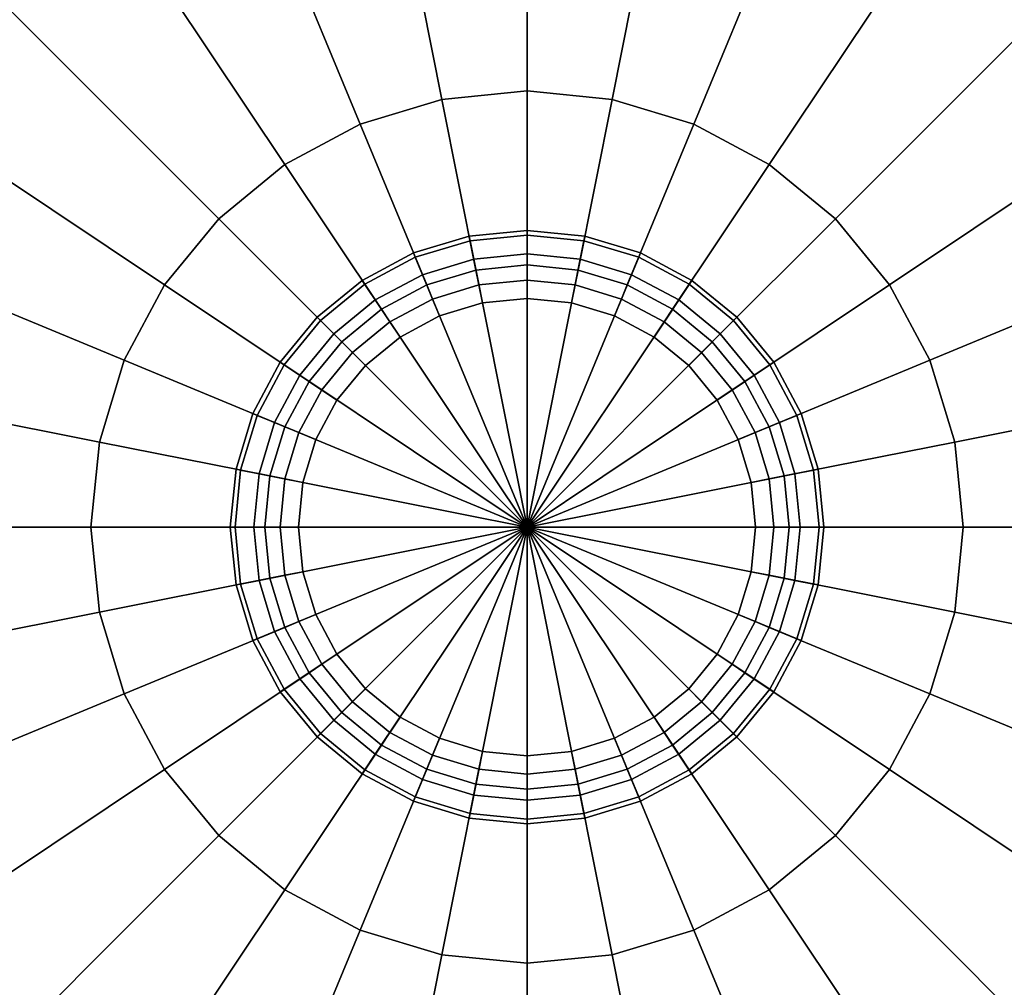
# Model space of a CAD drawing. Extents: x -17.9 to 18, y -14.2 to 13.3.
# Tile 52 of 61: x 9.8 to 12.8, y -6.6 to -3.7. Entities that reach past the tile are written whole.
import ezdxf

# ---------------------------------------------------------------- set-up
doc = ezdxf.new("R2010")
doc.units = 0
for name, color, linetype in [('GAS_ELEMENTS_1', 254, 'CONTINUOUS'), ('GAS_ELEMENTS_1_1', 250, 'CONTINUOUS'), ('RGM8058UC_-_BODY', 252, 'CONTINUOUS')]:
    doc.layers.add(name, color=color, linetype=linetype)

msp = doc.modelspace()

# ---------------------------------------------------------------- linework, layer by layer
at = {"layer": 'GAS_ELEMENTS_1'}
for points in [[(11.3532, -3.879, 6.8058), (11.3532, -4.4033, 6.8058), (11.1992, -4.4185, 6.8058), (11.0969, -3.9042, 6.8058)], [(11.6096, -3.9042, 6.8058), (11.5073, -4.4185, 6.8058), (11.3532, -4.4033, 6.8058), (11.3532, -3.879, 6.8058)], [(11.0969, -3.9042, 6.8058), (11.1992, -4.4185, 6.8058), (11.051, -4.4634, 6.8058), (10.8504, -3.979, 6.8058)], [(11.8561, -3.979, 6.8058), (11.6555, -4.4634, 6.8058), (11.5073, -4.4185, 6.8058), (11.6096, -3.9042, 6.8058)], [(10.8504, -3.979, 6.8058), (11.051, -4.4634, 6.8058), (10.9145, -4.5364, 6.8058), (10.6232, -4.1004, 6.8058)], [(12.0833, -4.1004, 6.8058), (11.792, -4.5364, 6.8058), (11.6555, -4.4634, 6.8058), (11.8561, -3.979, 6.8058)], [(10.6232, -4.1004, 6.8058), (10.9145, -4.5364, 6.8058), (10.7948, -4.6346, 6.8058), (10.424, -4.2639, 6.8058)], [(12.2825, -4.2639, 6.8058), (11.9117, -4.6346, 6.8058), (11.792, -4.5364, 6.8058), (12.0833, -4.1004, 6.8058)], [(10.424, -4.2639, 6.8058), (10.7948, -4.6346, 6.8058), (10.6966, -4.7543, 6.8058), (10.2606, -4.463, 6.8058)], [(12.4459, -4.463, 6.8058), (12.0099, -4.7543, 6.8058), (11.9117, -4.6346, 6.8058), (12.2825, -4.2639, 6.8058)], [(11.1992, -4.4185, 6.8058), (11.2081, -4.4634, 6.9042), (11.0685, -4.5058, 6.9042), (11.051, -4.4634, 6.8058)], [(11.3532, -4.4033, 6.8058), (11.3532, -4.4491, 6.9042), (11.2081, -4.4634, 6.9042), (11.1992, -4.4185, 6.8058)], [(11.5073, -4.4185, 6.8058), (11.4984, -4.4634, 6.9042), (11.3532, -4.4491, 6.9042), (11.3532, -4.4033, 6.8058)], [(11.6555, -4.4634, 6.8058), (11.6379, -4.5058, 6.9042), (11.4984, -4.4634, 6.9042), (11.5073, -4.4185, 6.8058)], [(11.3532, -4.4491, 6.9042), (11.3532, -4.5042, 7.1782), (11.2188, -4.5174, 7.1782), (11.2081, -4.4634, 6.9042)], [(11.4984, -4.4634, 6.9042), (11.4876, -4.5174, 7.1782), (11.3532, -4.5042, 7.1782), (11.3532, -4.4491, 6.9042)], [(10.2606, -4.463, 6.8058), (10.6966, -4.7543, 6.8058), (10.6236, -4.8909, 6.8058), (10.1392, -4.6902, 6.8058)], [(11.051, -4.4634, 6.8058), (11.0685, -4.5058, 6.9042), (10.9399, -4.5745, 6.9042), (10.9145, -4.5364, 6.8058)], [(11.2081, -4.4634, 6.9042), (11.2188, -4.5174, 7.1782), (11.0896, -4.5566, 7.1782), (11.0685, -4.5058, 6.9042)], [(11.6379, -4.5058, 6.9042), (11.6169, -4.5566, 7.1782), (11.4876, -4.5174, 7.1782), (11.4984, -4.4634, 6.9042)], [(11.792, -4.5364, 6.8058), (11.7666, -4.5745, 6.9042), (11.6379, -4.5058, 6.9042), (11.6555, -4.4634, 6.8058)], [(12.5673, -4.6902, 6.8058), (12.0829, -4.8909, 6.8058), (12.0099, -4.7543, 6.8058), (12.4459, -4.463, 6.8058)], [(11.0685, -4.5058, 6.9042), (11.0896, -4.5566, 7.1782), (10.9705, -4.6203, 7.1782), (10.9399, -4.5745, 6.9042)], [(11.7666, -4.5745, 6.9042), (11.736, -4.6203, 7.1782), (11.6169, -4.5566, 7.1782), (11.6379, -4.5058, 6.9042)], [(10.9145, -4.5364, 6.8058), (10.9399, -4.5745, 6.9042), (10.8272, -4.667, 6.9042), (10.7948, -4.6346, 6.8058)], [(11.9117, -4.6346, 6.8058), (11.8793, -4.667, 6.9042), (11.7666, -4.5745, 6.9042), (11.792, -4.5364, 6.8058)], [(10.9399, -4.5745, 6.9042), (10.9705, -4.6203, 7.1782), (10.8661, -4.706, 7.1782), (10.8272, -4.667, 6.9042)], [(11.8793, -4.667, 6.9042), (11.8404, -4.706, 7.1782), (11.736, -4.6203, 7.1782), (11.7666, -4.5745, 6.9042)], [(10.7948, -4.6346, 6.8058), (10.8272, -4.667, 6.9042), (10.7346, -4.7798, 6.9042), (10.6966, -4.7543, 6.8058)], [(12.0099, -4.7543, 6.8058), (11.9718, -4.7798, 6.9042), (11.8793, -4.667, 6.9042), (11.9117, -4.6346, 6.8058)], [(10.8272, -4.667, 6.9042), (10.8661, -4.706, 7.1782), (10.7804, -4.8104, 7.1782), (10.7346, -4.7798, 6.9042)], [(11.9718, -4.7798, 6.9042), (11.9261, -4.8104, 7.1782), (11.8404, -4.706, 7.1782), (11.8793, -4.667, 6.9042)], [(10.1392, -4.6902, 6.8058), (10.6236, -4.8909, 6.8058), (10.5786, -5.039, 6.8058), (10.0644, -4.9367, 6.8058)], [(12.6421, -4.9367, 6.8058), (12.1278, -5.039, 6.8058), (12.0829, -4.8909, 6.8058), (12.5673, -4.6902, 6.8058)], [(10.6966, -4.7543, 6.8058), (10.7346, -4.7798, 6.9042), (10.6659, -4.9084, 6.9042), (10.6236, -4.8909, 6.8058)], [(12.0829, -4.8909, 6.8058), (12.0406, -4.9084, 6.9042), (11.9718, -4.7798, 6.9042), (12.0099, -4.7543, 6.8058)], [(10.7346, -4.7798, 6.9042), (10.7804, -4.8104, 7.1782), (10.7168, -4.9295, 7.1782), (10.6659, -4.9084, 6.9042)], [(12.0406, -4.9084, 6.9042), (11.9897, -4.9295, 7.1782), (11.9261, -4.8104, 7.1782), (11.9718, -4.7798, 6.9042)], [(10.6236, -4.8909, 6.8058), (10.6659, -4.9084, 6.9042), (10.6236, -5.048, 6.9042), (10.5786, -5.039, 6.8058)], [(12.1278, -5.039, 6.8058), (12.0829, -5.048, 6.9042), (12.0406, -4.9084, 6.9042), (12.0829, -4.8909, 6.8058)], [(10.6659, -4.9084, 6.9042), (10.7168, -4.9295, 7.1782), (10.6776, -5.0587, 7.1782), (10.6236, -5.048, 6.9042)], [(12.0829, -5.048, 6.9042), (12.0289, -5.0587, 7.1782), (11.9897, -4.9295, 7.1782), (12.0406, -4.9084, 6.9042)], [(10.0644, -4.9367, 6.8058), (10.5786, -5.039, 6.8058), (10.5635, -5.1931, 6.8058), (10.0391, -5.1931, 6.8058)], [(12.6674, -5.1931, 6.8058), (12.143, -5.1931, 6.8058), (12.1278, -5.039, 6.8058), (12.6421, -4.9367, 6.8058)], [(10.5786, -5.039, 6.8058), (10.6236, -5.048, 6.9042), (10.6093, -5.1931, 6.9042), (10.5635, -5.1931, 6.8058)], [(12.143, -5.1931, 6.8058), (12.0972, -5.1931, 6.9042), (12.0829, -5.048, 6.9042), (12.1278, -5.039, 6.8058)], [(10.6236, -5.048, 6.9042), (10.6776, -5.0587, 7.1782), (10.6643, -5.1931, 7.1782), (10.6093, -5.1931, 6.9042)], [(12.0972, -5.1931, 6.9042), (12.0422, -5.1931, 7.1782), (12.0289, -5.0587, 7.1782), (12.0829, -5.048, 6.9042)], [(10.0391, -5.1931, 6.8058), (10.5635, -5.1931, 6.8058), (10.5786, -5.3472, 6.8058), (10.0644, -5.4495, 6.8058)], [(10.5635, -5.1931, 6.8058), (10.6093, -5.1931, 6.9042), (10.6236, -5.3382, 6.9042), (10.5786, -5.3472, 6.8058)], [(10.6093, -5.1931, 6.9042), (10.6643, -5.1931, 7.1782), (10.6776, -5.3275, 7.1782), (10.6236, -5.3382, 6.9042)], [(12.0829, -5.3382, 6.9042), (12.0289, -5.3275, 7.1782), (12.0422, -5.1931, 7.1782), (12.0972, -5.1931, 6.9042)], [(12.1278, -5.3472, 6.8058), (12.0829, -5.3382, 6.9042), (12.0972, -5.1931, 6.9042), (12.143, -5.1931, 6.8058)], [(12.6421, -5.4495, 6.8058), (12.1278, -5.3472, 6.8058), (12.143, -5.1931, 6.8058), (12.6674, -5.1931, 6.8058)], [(10.5786, -5.3472, 6.8058), (10.6236, -5.3382, 6.9042), (10.6659, -5.4778, 6.9042), (10.6236, -5.4953, 6.8058)], [(10.6236, -5.3382, 6.9042), (10.6776, -5.3275, 7.1782), (10.7168, -5.4567, 7.1782), (10.6659, -5.4778, 6.9042)], [(12.0406, -5.4778, 6.9042), (11.9897, -5.4567, 7.1782), (12.0289, -5.3275, 7.1782), (12.0829, -5.3382, 6.9042)], [(12.0829, -5.4953, 6.8058), (12.0406, -5.4778, 6.9042), (12.0829, -5.3382, 6.9042), (12.1278, -5.3472, 6.8058)], [(10.0644, -5.4495, 6.8058), (10.5786, -5.3472, 6.8058), (10.6236, -5.4953, 6.8058), (10.1392, -5.696, 6.8058)], [(12.5673, -5.696, 6.8058), (12.0829, -5.4953, 6.8058), (12.1278, -5.3472, 6.8058), (12.6421, -5.4495, 6.8058)], [(10.6659, -5.4778, 6.9042), (10.7168, -5.4567, 7.1782), (10.7804, -5.5758, 7.1782), (10.7346, -5.6064, 6.9042)], [(11.9718, -5.6064, 6.9042), (11.9261, -5.5758, 7.1782), (11.9897, -5.4567, 7.1782), (12.0406, -5.4778, 6.9042)], [(10.6236, -5.4953, 6.8058), (10.6659, -5.4778, 6.9042), (10.7346, -5.6064, 6.9042), (10.6966, -5.6319, 6.8058)], [(12.0099, -5.6319, 6.8058), (11.9718, -5.6064, 6.9042), (12.0406, -5.4778, 6.9042), (12.0829, -5.4953, 6.8058)], [(10.1392, -5.696, 6.8058), (10.6236, -5.4953, 6.8058), (10.6966, -5.6319, 6.8058), (10.2606, -5.9232, 6.8058)], [(12.4459, -5.9232, 6.8058), (12.0099, -5.6319, 6.8058), (12.0829, -5.4953, 6.8058), (12.5673, -5.696, 6.8058)], [(10.7346, -5.6064, 6.9042), (10.7804, -5.5758, 7.1782), (10.8661, -5.6802, 7.1782), (10.8272, -5.7192, 6.9042)], [(11.8793, -5.7192, 6.9042), (11.8404, -5.6802, 7.1782), (11.9261, -5.5758, 7.1782), (11.9718, -5.6064, 6.9042)], [(10.6966, -5.6319, 6.8058), (10.7346, -5.6064, 6.9042), (10.8272, -5.7192, 6.9042), (10.7948, -5.7516, 6.8058)], [(11.9117, -5.7516, 6.8058), (11.8793, -5.7192, 6.9042), (11.9718, -5.6064, 6.9042), (12.0099, -5.6319, 6.8058)], [(10.2606, -5.9232, 6.8058), (10.6966, -5.6319, 6.8058), (10.7948, -5.7516, 6.8058), (10.424, -6.1223, 6.8058)], [(12.2825, -6.1223, 6.8058), (11.9117, -5.7516, 6.8058), (12.0099, -5.6319, 6.8058), (12.4459, -5.9232, 6.8058)], [(10.8272, -5.7192, 6.9042), (10.8661, -5.6802, 7.1782), (10.9705, -5.7659, 7.1782), (10.9399, -5.8117, 6.9042)], [(11.7666, -5.8117, 6.9042), (11.736, -5.7659, 7.1782), (11.8404, -5.6802, 7.1782), (11.8793, -5.7192, 6.9042)], [(10.7948, -5.7516, 6.8058), (10.8272, -5.7192, 6.9042), (10.9399, -5.8117, 6.9042), (10.9145, -5.8498, 6.8058)], [(11.792, -5.8498, 6.8058), (11.7666, -5.8117, 6.9042), (11.8793, -5.7192, 6.9042), (11.9117, -5.7516, 6.8058)], [(10.424, -6.1223, 6.8058), (10.7948, -5.7516, 6.8058), (10.9145, -5.8498, 6.8058), (10.6232, -6.2857, 6.8058)], [(12.0833, -6.2857, 6.8058), (11.792, -5.8498, 6.8058), (11.9117, -5.7516, 6.8058), (12.2825, -6.1223, 6.8058)], [(10.9399, -5.8117, 6.9042), (10.9705, -5.7659, 7.1782), (11.0896, -5.8296, 7.1782), (11.0685, -5.8804, 6.9042)], [(11.6379, -5.8804, 6.9042), (11.6169, -5.8296, 7.1782), (11.736, -5.7659, 7.1782), (11.7666, -5.8117, 6.9042)], [(10.9145, -5.8498, 6.8058), (10.9399, -5.8117, 6.9042), (11.0685, -5.8804, 6.9042), (11.051, -5.9228, 6.8058)], [(11.6555, -5.9228, 6.8058), (11.6379, -5.8804, 6.9042), (11.7666, -5.8117, 6.9042), (11.792, -5.8498, 6.8058)], [(11.0685, -5.8804, 6.9042), (11.0896, -5.8296, 7.1782), (11.2188, -5.8688, 7.1782), (11.2081, -5.9228, 6.9042)], [(11.4984, -5.9228, 6.9042), (11.4876, -5.8688, 7.1782), (11.6169, -5.8296, 7.1782), (11.6379, -5.8804, 6.9042)], [(10.6232, -6.2857, 6.8058), (10.9145, -5.8498, 6.8058), (11.051, -5.9228, 6.8058), (10.8504, -6.4072, 6.8058)], [(11.2081, -5.9228, 6.9042), (11.2188, -5.8688, 7.1782), (11.3532, -5.882, 7.1782), (11.3532, -5.9371, 6.9042)], [(11.3532, -5.9371, 6.9042), (11.3532, -5.882, 7.1782), (11.4876, -5.8688, 7.1782), (11.4984, -5.9228, 6.9042)], [(11.8561, -6.4072, 6.8058), (11.6555, -5.9228, 6.8058), (11.792, -5.8498, 6.8058), (12.0833, -6.2857, 6.8058)], [(11.051, -5.9228, 6.8058), (11.0685, -5.8804, 6.9042), (11.2081, -5.9228, 6.9042), (11.1992, -5.9677, 6.8058)], [(11.5073, -5.9677, 6.8058), (11.4984, -5.9228, 6.9042), (11.6379, -5.8804, 6.9042), (11.6555, -5.9228, 6.8058)], [(10.8504, -6.4072, 6.8058), (11.051, -5.9228, 6.8058), (11.1992, -5.9677, 6.8058), (11.0969, -6.482, 6.8058)], [(11.1992, -5.9677, 6.8058), (11.2081, -5.9228, 6.9042), (11.3532, -5.9371, 6.9042), (11.3532, -5.9829, 6.8058)], [(11.3532, -5.9829, 6.8058), (11.3532, -5.9371, 6.9042), (11.4984, -5.9228, 6.9042), (11.5073, -5.9677, 6.8058)], [(11.6096, -6.482, 6.8058), (11.5073, -5.9677, 6.8058), (11.6555, -5.9228, 6.8058), (11.8561, -6.4072, 6.8058)], [(11.0969, -6.482, 6.8058), (11.1992, -5.9677, 6.8058), (11.3532, -5.9829, 6.8058), (11.3532, -6.5072, 6.8058)], [(11.3532, -6.5072, 6.8058), (11.3532, -5.9829, 6.8058), (11.5073, -5.9677, 6.8058), (11.6096, -6.482, 6.8058)]]:
    msp.add_3dface(points, dxfattribs=at)
at = {"layer": 'GAS_ELEMENTS_1_1'}
for points in [[(11.3532, -2.6562, 7.266), (11.3532, -3.879, 6.9392), (11.0969, -3.9042, 6.9392), (10.8583, -2.7049, 7.266)], [(11.8482, -2.7049, 7.266), (11.6096, -3.9042, 6.9392), (11.3532, -3.879, 6.9392), (11.3532, -2.6562, 7.266)], [(10.8583, -2.7049, 7.266), (11.0969, -3.9042, 6.9392), (10.8504, -3.979, 6.9392), (10.3824, -2.8493, 7.266)], [(12.3241, -2.8493, 7.266), (11.8561, -3.979, 6.9392), (11.6096, -3.9042, 6.9392), (11.8482, -2.7049, 7.266)], [(10.3824, -2.8493, 7.266), (10.8504, -3.979, 6.9392), (10.6232, -4.1004, 6.9392), (9.9438, -3.0837, 7.266)], [(12.7627, -3.0837, 7.266), (12.0833, -4.1004, 6.9392), (11.8561, -3.979, 6.9392), (12.3241, -2.8493, 7.266)], [(9.9438, -3.0837, 7.266), (10.6232, -4.1004, 6.9392), (10.424, -4.2639, 6.9392), (9.5594, -3.3992, 7.266)], [(13.1471, -3.3992, 7.266), (12.2825, -4.2639, 6.9392), (12.0833, -4.1004, 6.9392), (12.7627, -3.0837, 7.266)], [(9.5594, -3.3992, 7.266), (10.424, -4.2639, 6.9392), (10.2606, -4.463, 6.9392), (9.2439, -3.7837, 7.266)], [(13.4626, -3.7837, 7.266), (12.4459, -4.463, 6.9392), (12.2825, -4.2639, 6.9392), (13.1471, -3.3992, 7.266)], [(9.2439, -3.7837, 7.266), (10.2606, -4.463, 6.9392), (10.1392, -4.6902, 6.9392), (9.0094, -4.2223, 7.266)], [(13.697, -4.2223, 7.266), (12.5673, -4.6902, 6.9392), (12.4459, -4.463, 6.9392), (13.4626, -3.7837, 7.266)], [(11.3532, -3.879, 6.9392), (11.3532, -3.879, 6.8058), (11.0969, -3.9042, 6.8058), (11.0969, -3.9042, 6.9392)], [(11.6096, -3.9042, 6.9392), (11.6096, -3.9042, 6.8058), (11.3532, -3.879, 6.8058), (11.3532, -3.879, 6.9392)], [(11.0969, -3.9042, 6.9392), (11.0969, -3.9042, 6.8058), (10.8504, -3.979, 6.8058), (10.8504, -3.979, 6.9392)], [(11.8561, -3.979, 6.9392), (11.8561, -3.979, 6.8058), (11.6096, -3.9042, 6.8058), (11.6096, -3.9042, 6.9392)], [(10.8504, -3.979, 6.9392), (10.8504, -3.979, 6.8058), (10.6232, -4.1004, 6.8058), (10.6232, -4.1004, 6.9392)], [(12.0833, -4.1004, 6.9392), (12.0833, -4.1004, 6.8058), (11.8561, -3.979, 6.8058), (11.8561, -3.979, 6.9392)], [(10.6232, -4.1004, 6.9392), (10.6232, -4.1004, 6.8058), (10.424, -4.2639, 6.8058), (10.424, -4.2639, 6.9392)], [(12.2825, -4.2639, 6.9392), (12.2825, -4.2639, 6.8058), (12.0833, -4.1004, 6.8058), (12.0833, -4.1004, 6.9392)], [(9.0094, -4.2223, 7.266), (10.1392, -4.6902, 6.9392), (10.0644, -4.9367, 6.9392), (8.8651, -4.6982, 7.266)], [(13.8414, -4.6982, 7.266), (12.6421, -4.9367, 6.9392), (12.5673, -4.6902, 6.9392), (13.697, -4.2223, 7.266)], [(10.424, -4.2639, 6.9392), (10.424, -4.2639, 6.8058), (10.2606, -4.463, 6.8058), (10.2606, -4.463, 6.9392)], [(12.4459, -4.463, 6.9392), (12.4459, -4.463, 6.8058), (12.2825, -4.2639, 6.8058), (12.2825, -4.2639, 6.9392)], [(11.3532, -4.5042, 7.1782), (11.3532, -4.2989, 7.1782), (11.1788, -4.3161, 7.1782), (11.2188, -4.5174, 7.1782)], [(11.3532, -4.2989, 7.1782), (11.3532, -4.2989, 7.2113), (11.1788, -4.3161, 7.2113), (11.1788, -4.3161, 7.1782)], [(11.3532, -4.2989, 7.2113), (11.3532, -4.3132, 7.2441), (11.1816, -4.3301, 7.2441), (11.1788, -4.3161, 7.2113)], [(11.4876, -4.5174, 7.1782), (11.5277, -4.3161, 7.1782), (11.3532, -4.2989, 7.1782), (11.3532, -4.5042, 7.1782)], [(11.5277, -4.3161, 7.1782), (11.5277, -4.3161, 7.2113), (11.3532, -4.2989, 7.2113), (11.3532, -4.2989, 7.1782)], [(11.5277, -4.3161, 7.2113), (11.5249, -4.3301, 7.2441), (11.3532, -4.3132, 7.2441), (11.3532, -4.2989, 7.2113)], [(11.2188, -4.5174, 7.1782), (11.1788, -4.3161, 7.1782), (11.011, -4.3669, 7.1782), (11.0896, -4.5566, 7.1782)], [(11.1788, -4.3161, 7.1782), (11.1788, -4.3161, 7.2113), (11.011, -4.3669, 7.2113), (11.011, -4.3669, 7.1782)], [(11.1788, -4.3161, 7.2113), (11.1816, -4.3301, 7.2441), (11.0165, -4.3802, 7.2441), (11.011, -4.3669, 7.2113)], [(11.1816, -4.3301, 7.2441), (11.1926, -4.3857, 7.2846), (11.0382, -4.4325, 7.2846), (11.0165, -4.3802, 7.2441)], [(11.3532, -4.3132, 7.2441), (11.3532, -4.3699, 7.2846), (11.1926, -4.3857, 7.2846), (11.1816, -4.3301, 7.2441)], [(11.5249, -4.3301, 7.2441), (11.5138, -4.3857, 7.2846), (11.3532, -4.3699, 7.2846), (11.3532, -4.3132, 7.2441)], [(11.6169, -4.5566, 7.1782), (11.6954, -4.3669, 7.1782), (11.5277, -4.3161, 7.1782), (11.4876, -4.5174, 7.1782)], [(11.69, -4.3802, 7.2441), (11.6683, -4.4325, 7.2846), (11.5138, -4.3857, 7.2846), (11.5249, -4.3301, 7.2441)], [(11.6954, -4.3669, 7.2113), (11.69, -4.3802, 7.2441), (11.5249, -4.3301, 7.2441), (11.5277, -4.3161, 7.2113)], [(11.6954, -4.3669, 7.1782), (11.6954, -4.3669, 7.2113), (11.5277, -4.3161, 7.2113), (11.5277, -4.3161, 7.1782)], [(11.0896, -4.5566, 7.1782), (11.011, -4.3669, 7.1782), (10.8564, -4.4496, 7.1782), (10.9705, -4.6203, 7.1782)], [(11.011, -4.3669, 7.1782), (11.011, -4.3669, 7.2113), (10.8564, -4.4496, 7.2113), (10.8564, -4.4496, 7.1782)], [(11.011, -4.3669, 7.2113), (11.0165, -4.3802, 7.2441), (10.8644, -4.4615, 7.2441), (10.8564, -4.4496, 7.2113)], [(11.0165, -4.3802, 7.2441), (11.0382, -4.4325, 7.2846), (10.8959, -4.5086, 7.2846), (10.8644, -4.4615, 7.2441)], [(11.0382, -4.4325, 7.2846), (11.1926, -4.3857, 7.2846), (11.3532, -5.1931, 7.2846)], [(11.1926, -4.3857, 7.2846), (11.3532, -4.3699, 7.2846), (11.3532, -5.1931, 7.2846)], [(11.3532, -4.3699, 7.2846), (11.5138, -4.3857, 7.2846), (11.3532, -5.1931, 7.2846)], [(11.5138, -4.3857, 7.2846), (11.6683, -4.4325, 7.2846), (11.3532, -5.1931, 7.2846)], [(11.736, -4.6203, 7.1782), (11.85, -4.4496, 7.1782), (11.6954, -4.3669, 7.1782), (11.6169, -4.5566, 7.1782)], [(11.8421, -4.4615, 7.2441), (11.8106, -4.5086, 7.2846), (11.6683, -4.4325, 7.2846), (11.69, -4.3802, 7.2441)], [(11.85, -4.4496, 7.2113), (11.8421, -4.4615, 7.2441), (11.69, -4.3802, 7.2441), (11.6954, -4.3669, 7.2113)], [(11.85, -4.4496, 7.1782), (11.85, -4.4496, 7.2113), (11.6954, -4.3669, 7.2113), (11.6954, -4.3669, 7.1782)], [(10.9705, -4.6203, 7.1782), (10.8564, -4.4496, 7.1782), (10.7209, -4.5608, 7.1782), (10.8661, -4.706, 7.1782)], [(10.8564, -4.4496, 7.1782), (10.8564, -4.4496, 7.2113), (10.7209, -4.5608, 7.2113), (10.7209, -4.5608, 7.1782)], [(10.8564, -4.4496, 7.2113), (10.8644, -4.4615, 7.2441), (10.731, -4.5709, 7.2441), (10.7209, -4.5608, 7.2113)], [(10.8959, -4.5086, 7.2846), (11.0382, -4.4325, 7.2846), (11.3532, -5.1931, 7.2846)], [(11.6683, -4.4325, 7.2846), (11.8106, -4.5086, 7.2846), (11.3532, -5.1931, 7.2846)], [(11.8404, -4.706, 7.1782), (11.9856, -4.5608, 7.1782), (11.85, -4.4496, 7.1782), (11.736, -4.6203, 7.1782)], [(11.9856, -4.5608, 7.2113), (11.9754, -4.5709, 7.2441), (11.8421, -4.4615, 7.2441), (11.85, -4.4496, 7.2113)], [(11.9856, -4.5608, 7.1782), (11.9856, -4.5608, 7.2113), (11.85, -4.4496, 7.2113), (11.85, -4.4496, 7.1782)], [(10.2606, -4.463, 6.9392), (10.2606, -4.463, 6.8058), (10.1392, -4.6902, 6.8058), (10.1392, -4.6902, 6.9392)], [(10.8644, -4.4615, 7.2441), (10.8959, -4.5086, 7.2846), (10.7711, -4.611, 7.2846), (10.731, -4.5709, 7.2441)], [(11.9754, -4.5709, 7.2441), (11.9354, -4.611, 7.2846), (11.8106, -4.5086, 7.2846), (11.8421, -4.4615, 7.2441)], [(12.5673, -4.6902, 6.9392), (12.5673, -4.6902, 6.8058), (12.4459, -4.463, 6.8058), (12.4459, -4.463, 6.9392)], [(10.7711, -4.611, 7.2846), (10.8959, -4.5086, 7.2846), (11.3532, -5.1931, 7.2846)], [(11.8106, -4.5086, 7.2846), (11.9354, -4.611, 7.2846), (11.3532, -5.1931, 7.2846)], [(10.8661, -4.706, 7.1782), (10.7209, -4.5608, 7.1782), (10.6097, -4.6963, 7.1782), (10.7804, -4.8104, 7.1782)], [(10.7209, -4.5608, 7.1782), (10.7209, -4.5608, 7.2113), (10.6097, -4.6963, 7.2113), (10.6097, -4.6963, 7.1782)], [(10.7209, -4.5608, 7.2113), (10.731, -4.5709, 7.2441), (10.6216, -4.7042, 7.2441), (10.6097, -4.6963, 7.2113)], [(11.9261, -4.8104, 7.1782), (12.0968, -4.6963, 7.1782), (11.9856, -4.5608, 7.1782), (11.8404, -4.706, 7.1782)], [(12.0968, -4.6963, 7.2113), (12.0849, -4.7042, 7.2441), (11.9754, -4.5709, 7.2441), (11.9856, -4.5608, 7.2113)], [(12.0968, -4.6963, 7.1782), (12.0968, -4.6963, 7.2113), (11.9856, -4.5608, 7.2113), (11.9856, -4.5608, 7.1782)], [(10.731, -4.5709, 7.2441), (10.7711, -4.611, 7.2846), (10.6687, -4.7357, 7.2846), (10.6216, -4.7042, 7.2441)], [(12.0849, -4.7042, 7.2441), (12.0377, -4.7357, 7.2846), (11.9354, -4.611, 7.2846), (11.9754, -4.5709, 7.2441)], [(10.6687, -4.7357, 7.2846), (10.7711, -4.611, 7.2846), (11.3532, -5.1931, 7.2846)], [(11.9354, -4.611, 7.2846), (12.0377, -4.7357, 7.2846), (11.3532, -5.1931, 7.2846)], [(8.8651, -4.6982, 7.266), (10.0644, -4.9367, 6.9392), (10.0391, -5.1931, 6.9392), (8.8163, -5.1931, 7.266)], [(10.1392, -4.6902, 6.9392), (10.1392, -4.6902, 6.8058), (10.0644, -4.9367, 6.8058), (10.0644, -4.9367, 6.9392)], [(10.7804, -4.8104, 7.1782), (10.6097, -4.6963, 7.1782), (10.5271, -4.8509, 7.1782), (10.7168, -4.9295, 7.1782)], [(10.6097, -4.6963, 7.1782), (10.6097, -4.6963, 7.2113), (10.5271, -4.8509, 7.2113), (10.5271, -4.8509, 7.1782)], [(10.6097, -4.6963, 7.2113), (10.6216, -4.7042, 7.2441), (10.5403, -4.8564, 7.2441), (10.5271, -4.8509, 7.2113)], [(10.6216, -4.7042, 7.2441), (10.6687, -4.7357, 7.2846), (10.5927, -4.8781, 7.2846), (10.5403, -4.8564, 7.2441)], [(11.9897, -4.9295, 7.1782), (12.1794, -4.8509, 7.1782), (12.0968, -4.6963, 7.1782), (11.9261, -4.8104, 7.1782)], [(12.1662, -4.8564, 7.2441), (12.1138, -4.8781, 7.2846), (12.0377, -4.7357, 7.2846), (12.0849, -4.7042, 7.2441)], [(12.1794, -4.8509, 7.2113), (12.1662, -4.8564, 7.2441), (12.0849, -4.7042, 7.2441), (12.0968, -4.6963, 7.2113)], [(12.1794, -4.8509, 7.1782), (12.1794, -4.8509, 7.2113), (12.0968, -4.6963, 7.2113), (12.0968, -4.6963, 7.1782)], [(12.6421, -4.9367, 6.9392), (12.6421, -4.9367, 6.8058), (12.5673, -4.6902, 6.8058), (12.5673, -4.6902, 6.9392)], [(13.8901, -5.1931, 7.266), (12.6674, -5.1931, 6.9392), (12.6421, -4.9367, 6.9392), (13.8414, -4.6982, 7.266)], [(10.5927, -4.8781, 7.2846), (10.6687, -4.7357, 7.2846), (11.3532, -5.1931, 7.2846)], [(12.0377, -4.7357, 7.2846), (12.1138, -4.8781, 7.2846), (11.3532, -5.1931, 7.2846)], [(10.7168, -4.9295, 7.1782), (10.5271, -4.8509, 7.1782), (10.4762, -5.0186, 7.1782), (10.6776, -5.0587, 7.1782)], [(10.5271, -4.8509, 7.1782), (10.5271, -4.8509, 7.2113), (10.4762, -5.0186, 7.2113), (10.4762, -5.0186, 7.1782)], [(10.5271, -4.8509, 7.2113), (10.5403, -4.8564, 7.2441), (10.4902, -5.0214, 7.2441), (10.4762, -5.0186, 7.2113)], [(10.5403, -4.8564, 7.2441), (10.5927, -4.8781, 7.2846), (10.5458, -5.0325, 7.2846), (10.4902, -5.0214, 7.2441)], [(12.0289, -5.0587, 7.1782), (12.2303, -5.0186, 7.1782), (12.1794, -4.8509, 7.1782), (11.9897, -4.9295, 7.1782)], [(12.2162, -5.0214, 7.2441), (12.1607, -5.0325, 7.2846), (12.1138, -4.8781, 7.2846), (12.1662, -4.8564, 7.2441)], [(12.2303, -5.0186, 7.2113), (12.2162, -5.0214, 7.2441), (12.1662, -4.8564, 7.2441), (12.1794, -4.8509, 7.2113)], [(12.2303, -5.0186, 7.1782), (12.2303, -5.0186, 7.2113), (12.1794, -4.8509, 7.2113), (12.1794, -4.8509, 7.1782)], [(10.5458, -5.0325, 7.2846), (10.5927, -4.8781, 7.2846), (11.3532, -5.1931, 7.2846)], [(12.1138, -4.8781, 7.2846), (12.1607, -5.0325, 7.2846), (11.3532, -5.1931, 7.2846)], [(10.0644, -4.9367, 6.9392), (10.0644, -4.9367, 6.8058), (10.0391, -5.1931, 6.8058), (10.0391, -5.1931, 6.9392)], [(12.6674, -5.1931, 6.9392), (12.6674, -5.1931, 6.8058), (12.6421, -4.9367, 6.8058), (12.6421, -4.9367, 6.9392)], [(10.6776, -5.0587, 7.1782), (10.4762, -5.0186, 7.1782), (10.459, -5.1931, 7.1782), (10.6643, -5.1931, 7.1782)], [(10.4762, -5.0186, 7.1782), (10.4762, -5.0186, 7.2113), (10.459, -5.1931, 7.2113), (10.459, -5.1931, 7.1782)], [(10.4762, -5.0186, 7.2113), (10.4902, -5.0214, 7.2441), (10.4733, -5.1931, 7.2441), (10.459, -5.1931, 7.2113)], [(10.4902, -5.0214, 7.2441), (10.5458, -5.0325, 7.2846), (10.53, -5.1931, 7.2846), (10.4733, -5.1931, 7.2441)], [(10.53, -5.1931, 7.2846), (10.5458, -5.0325, 7.2846), (11.3532, -5.1931, 7.2846)], [(12.1607, -5.0325, 7.2846), (12.1765, -5.1931, 7.2846), (11.3532, -5.1931, 7.2846)], [(12.0422, -5.1931, 7.1782), (12.2475, -5.1931, 7.1782), (12.2303, -5.0186, 7.1782), (12.0289, -5.0587, 7.1782)], [(12.2332, -5.1931, 7.2441), (12.1765, -5.1931, 7.2846), (12.1607, -5.0325, 7.2846), (12.2162, -5.0214, 7.2441)], [(12.2475, -5.1931, 7.2113), (12.2332, -5.1931, 7.2441), (12.2162, -5.0214, 7.2441), (12.2303, -5.0186, 7.2113)], [(12.2475, -5.1931, 7.1782), (12.2475, -5.1931, 7.2113), (12.2303, -5.0186, 7.2113), (12.2303, -5.0186, 7.1782)], [(8.8163, -5.1931, 7.266), (10.0391, -5.1931, 6.9392), (10.0644, -5.4495, 6.9392), (8.8651, -5.688, 7.266)], [(10.0391, -5.1931, 6.9392), (10.0391, -5.1931, 6.8058), (10.0644, -5.4495, 6.8058), (10.0644, -5.4495, 6.9392)], [(10.6643, -5.1931, 7.1782), (10.459, -5.1931, 7.1782), (10.4762, -5.3675, 7.1782), (10.6776, -5.3275, 7.1782)], [(10.459, -5.1931, 7.1782), (10.459, -5.1931, 7.2113), (10.4762, -5.3675, 7.2113), (10.4762, -5.3675, 7.1782)], [(10.459, -5.1931, 7.2113), (10.4733, -5.1931, 7.2441), (10.4902, -5.3648, 7.2441), (10.4762, -5.3675, 7.2113)], [(10.4733, -5.1931, 7.2441), (10.53, -5.1931, 7.2846), (10.5458, -5.3537, 7.2846), (10.4902, -5.3648, 7.2441)], [(10.5458, -5.3537, 7.2846), (10.53, -5.1931, 7.2846), (11.3532, -5.1931, 7.2846)], [(10.5927, -5.5081, 7.2846), (10.5458, -5.3537, 7.2846), (11.3532, -5.1931, 7.2846)], [(10.6687, -5.6505, 7.2846), (10.5927, -5.5081, 7.2846), (11.3532, -5.1931, 7.2846)], [(10.7711, -5.7752, 7.2846), (10.6687, -5.6505, 7.2846), (11.3532, -5.1931, 7.2846)], [(10.8959, -5.8776, 7.2846), (10.7711, -5.7752, 7.2846), (11.3532, -5.1931, 7.2846)], [(11.0382, -5.9537, 7.2846), (10.8959, -5.8776, 7.2846), (11.3532, -5.1931, 7.2846)], [(11.1926, -6.0005, 7.2846), (11.0382, -5.9537, 7.2846), (11.3532, -5.1931, 7.2846)], [(11.3532, -6.0163, 7.2846), (11.1926, -6.0005, 7.2846), (11.3532, -5.1931, 7.2846)], [(12.1765, -5.1931, 7.2846), (12.1607, -5.3537, 7.2846), (11.3532, -5.1931, 7.2846)], [(12.1607, -5.3537, 7.2846), (12.1138, -5.5081, 7.2846), (11.3532, -5.1931, 7.2846)], [(12.1138, -5.5081, 7.2846), (12.0377, -5.6505, 7.2846), (11.3532, -5.1931, 7.2846)], [(12.0377, -5.6505, 7.2846), (11.9354, -5.7752, 7.2846), (11.3532, -5.1931, 7.2846)], [(11.9354, -5.7752, 7.2846), (11.8106, -5.8776, 7.2846), (11.3532, -5.1931, 7.2846)], [(11.8106, -5.8776, 7.2846), (11.6683, -5.9537, 7.2846), (11.3532, -5.1931, 7.2846)], [(11.6683, -5.9537, 7.2846), (11.5138, -6.0005, 7.2846), (11.3532, -5.1931, 7.2846)], [(11.5138, -6.0005, 7.2846), (11.3532, -6.0163, 7.2846), (11.3532, -5.1931, 7.2846)], [(12.0289, -5.3275, 7.1782), (12.2303, -5.3675, 7.1782), (12.2475, -5.1931, 7.1782), (12.0422, -5.1931, 7.1782)], [(12.2162, -5.3648, 7.2441), (12.1607, -5.3537, 7.2846), (12.1765, -5.1931, 7.2846), (12.2332, -5.1931, 7.2441)], [(12.2303, -5.3675, 7.2113), (12.2162, -5.3648, 7.2441), (12.2332, -5.1931, 7.2441), (12.2475, -5.1931, 7.2113)], [(12.2303, -5.3675, 7.1782), (12.2303, -5.3675, 7.2113), (12.2475, -5.1931, 7.2113), (12.2475, -5.1931, 7.1782)], [(13.8414, -5.688, 7.266), (12.6421, -5.4495, 6.9392), (12.6674, -5.1931, 6.9392), (13.8901, -5.1931, 7.266)], [(12.6421, -5.4495, 6.9392), (12.6421, -5.4495, 6.8058), (12.6674, -5.1931, 6.8058), (12.6674, -5.1931, 6.9392)], [(10.6776, -5.3275, 7.1782), (10.4762, -5.3675, 7.1782), (10.5271, -5.5353, 7.1782), (10.7168, -5.4567, 7.1782)], [(11.9897, -5.4567, 7.1782), (12.1794, -5.5353, 7.1782), (12.2303, -5.3675, 7.1782), (12.0289, -5.3275, 7.1782)], [(10.4762, -5.3675, 7.2113), (10.4902, -5.3648, 7.2441), (10.5403, -5.5298, 7.2441), (10.5271, -5.5353, 7.2113)], [(10.4762, -5.3675, 7.1782), (10.4762, -5.3675, 7.2113), (10.5271, -5.5353, 7.2113), (10.5271, -5.5353, 7.1782)], [(10.4902, -5.3648, 7.2441), (10.5458, -5.3537, 7.2846), (10.5927, -5.5081, 7.2846), (10.5403, -5.5298, 7.2441)], [(12.1662, -5.5298, 7.2441), (12.1138, -5.5081, 7.2846), (12.1607, -5.3537, 7.2846), (12.2162, -5.3648, 7.2441)], [(12.1794, -5.5353, 7.2113), (12.1662, -5.5298, 7.2441), (12.2162, -5.3648, 7.2441), (12.2303, -5.3675, 7.2113)], [(12.1794, -5.5353, 7.1782), (12.1794, -5.5353, 7.2113), (12.2303, -5.3675, 7.2113), (12.2303, -5.3675, 7.1782)], [(8.8651, -5.688, 7.266), (10.0644, -5.4495, 6.9392), (10.1392, -5.696, 6.9392), (9.0094, -6.1639, 7.266)], [(10.0644, -5.4495, 6.9392), (10.0644, -5.4495, 6.8058), (10.1392, -5.696, 6.8058), (10.1392, -5.696, 6.9392)], [(10.7168, -5.4567, 7.1782), (10.5271, -5.5353, 7.1782), (10.6097, -5.6899, 7.1782), (10.7804, -5.5758, 7.1782)], [(11.9261, -5.5758, 7.1782), (12.0968, -5.6899, 7.1782), (12.1794, -5.5353, 7.1782), (11.9897, -5.4567, 7.1782)], [(13.697, -6.1639, 7.266), (12.5673, -5.696, 6.9392), (12.6421, -5.4495, 6.9392), (13.8414, -5.688, 7.266)], [(12.5673, -5.696, 6.9392), (12.5673, -5.696, 6.8058), (12.6421, -5.4495, 6.8058), (12.6421, -5.4495, 6.9392)], [(10.5403, -5.5298, 7.2441), (10.5927, -5.5081, 7.2846), (10.6687, -5.6505, 7.2846), (10.6216, -5.6819, 7.2441)], [(12.0849, -5.6819, 7.2441), (12.0377, -5.6505, 7.2846), (12.1138, -5.5081, 7.2846), (12.1662, -5.5298, 7.2441)], [(10.5271, -5.5353, 7.2113), (10.5403, -5.5298, 7.2441), (10.6216, -5.6819, 7.2441), (10.6097, -5.6899, 7.2113)], [(10.5271, -5.5353, 7.1782), (10.5271, -5.5353, 7.2113), (10.6097, -5.6899, 7.2113), (10.6097, -5.6899, 7.1782)], [(12.0968, -5.6899, 7.2113), (12.0849, -5.6819, 7.2441), (12.1662, -5.5298, 7.2441), (12.1794, -5.5353, 7.2113)], [(12.0968, -5.6899, 7.1782), (12.0968, -5.6899, 7.2113), (12.1794, -5.5353, 7.2113), (12.1794, -5.5353, 7.1782)], [(10.7804, -5.5758, 7.1782), (10.6097, -5.6899, 7.1782), (10.7209, -5.8254, 7.1782), (10.8661, -5.6802, 7.1782)], [(11.8404, -5.6802, 7.1782), (11.9856, -5.8254, 7.1782), (12.0968, -5.6899, 7.1782), (11.9261, -5.5758, 7.1782)], [(10.6216, -5.6819, 7.2441), (10.6687, -5.6505, 7.2846), (10.7711, -5.7752, 7.2846), (10.731, -5.8153, 7.2441)], [(11.9754, -5.8153, 7.2441), (11.9354, -5.7752, 7.2846), (12.0377, -5.6505, 7.2846), (12.0849, -5.6819, 7.2441)], [(9.0094, -6.1639, 7.266), (10.1392, -5.696, 6.9392), (10.2606, -5.9232, 6.9392), (9.2439, -6.6025, 7.266)], [(10.1392, -5.696, 6.9392), (10.1392, -5.696, 6.8058), (10.2606, -5.9232, 6.8058), (10.2606, -5.9232, 6.9392)], [(10.6097, -5.6899, 7.2113), (10.6216, -5.6819, 7.2441), (10.731, -5.8153, 7.2441), (10.7209, -5.8254, 7.2113)], [(10.6097, -5.6899, 7.1782), (10.6097, -5.6899, 7.2113), (10.7209, -5.8254, 7.2113), (10.7209, -5.8254, 7.1782)], [(10.8661, -5.6802, 7.1782), (10.7209, -5.8254, 7.1782), (10.8564, -5.9366, 7.1782), (10.9705, -5.7659, 7.1782)], [(11.736, -5.7659, 7.1782), (11.85, -5.9366, 7.1782), (11.9856, -5.8254, 7.1782), (11.8404, -5.6802, 7.1782)], [(11.9856, -5.8254, 7.2113), (11.9754, -5.8153, 7.2441), (12.0849, -5.6819, 7.2441), (12.0968, -5.6899, 7.2113)], [(11.9856, -5.8254, 7.1782), (11.9856, -5.8254, 7.2113), (12.0968, -5.6899, 7.2113), (12.0968, -5.6899, 7.1782)], [(13.4626, -6.6025, 7.266), (12.4459, -5.9232, 6.9392), (12.5673, -5.696, 6.9392), (13.697, -6.1639, 7.266)], [(12.4459, -5.9232, 6.9392), (12.4459, -5.9232, 6.8058), (12.5673, -5.696, 6.8058), (12.5673, -5.696, 6.9392)], [(10.731, -5.8153, 7.2441), (10.7711, -5.7752, 7.2846), (10.8959, -5.8776, 7.2846), (10.8644, -5.9247, 7.2441)], [(10.9705, -5.7659, 7.1782), (10.8564, -5.9366, 7.1782), (11.011, -6.0192, 7.1782), (11.0896, -5.8296, 7.1782)], [(11.6169, -5.8296, 7.1782), (11.6954, -6.0192, 7.1782), (11.85, -5.9366, 7.1782), (11.736, -5.7659, 7.1782)], [(11.8421, -5.9247, 7.2441), (11.8106, -5.8776, 7.2846), (11.9354, -5.7752, 7.2846), (11.9754, -5.8153, 7.2441)], [(10.7209, -5.8254, 7.2113), (10.731, -5.8153, 7.2441), (10.8644, -5.9247, 7.2441), (10.8564, -5.9366, 7.2113)], [(11.85, -5.9366, 7.2113), (11.8421, -5.9247, 7.2441), (11.9754, -5.8153, 7.2441), (11.9856, -5.8254, 7.2113)], [(10.7209, -5.8254, 7.1782), (10.7209, -5.8254, 7.2113), (10.8564, -5.9366, 7.2113), (10.8564, -5.9366, 7.1782)], [(11.0896, -5.8296, 7.1782), (11.011, -6.0192, 7.1782), (11.1788, -6.0701, 7.1782), (11.2188, -5.8688, 7.1782)], [(11.4876, -5.8688, 7.1782), (11.5277, -6.0701, 7.1782), (11.6954, -6.0192, 7.1782), (11.6169, -5.8296, 7.1782)], [(11.85, -5.9366, 7.1782), (11.85, -5.9366, 7.2113), (11.9856, -5.8254, 7.2113), (11.9856, -5.8254, 7.1782)], [(11.2188, -5.8688, 7.1782), (11.1788, -6.0701, 7.1782), (11.3532, -6.0873, 7.1782), (11.3532, -5.882, 7.1782)], [(11.3532, -5.882, 7.1782), (11.3532, -6.0873, 7.1782), (11.5277, -6.0701, 7.1782), (11.4876, -5.8688, 7.1782)], [(10.8644, -5.9247, 7.2441), (10.8959, -5.8776, 7.2846), (11.0382, -5.9537, 7.2846), (11.0165, -6.006, 7.2441)], [(11.69, -6.006, 7.2441), (11.6683, -5.9537, 7.2846), (11.8106, -5.8776, 7.2846), (11.8421, -5.9247, 7.2441)], [(9.2439, -6.6025, 7.266), (10.2606, -5.9232, 6.9392), (10.424, -6.1223, 6.9392), (9.5594, -6.987, 7.266)], [(10.2606, -5.9232, 6.9392), (10.2606, -5.9232, 6.8058), (10.424, -6.1223, 6.8058), (10.424, -6.1223, 6.9392)], [(10.8564, -5.9366, 7.2113), (10.8644, -5.9247, 7.2441), (11.0165, -6.006, 7.2441), (11.011, -6.0192, 7.2113)], [(11.6954, -6.0192, 7.2113), (11.69, -6.006, 7.2441), (11.8421, -5.9247, 7.2441), (11.85, -5.9366, 7.2113)], [(13.1471, -6.987, 7.266), (12.2825, -6.1223, 6.9392), (12.4459, -5.9232, 6.9392), (13.4626, -6.6025, 7.266)], [(12.2825, -6.1223, 6.9392), (12.2825, -6.1223, 6.8058), (12.4459, -5.9232, 6.8058), (12.4459, -5.9232, 6.9392)], [(10.8564, -5.9366, 7.1782), (10.8564, -5.9366, 7.2113), (11.011, -6.0192, 7.2113), (11.011, -6.0192, 7.1782)], [(11.0165, -6.006, 7.2441), (11.0382, -5.9537, 7.2846), (11.1926, -6.0005, 7.2846), (11.1816, -6.0561, 7.2441)], [(11.5249, -6.0561, 7.2441), (11.5138, -6.0005, 7.2846), (11.6683, -5.9537, 7.2846), (11.69, -6.006, 7.2441)], [(11.6954, -6.0192, 7.1782), (11.6954, -6.0192, 7.2113), (11.85, -5.9366, 7.2113), (11.85, -5.9366, 7.1782)], [(11.011, -6.0192, 7.2113), (11.0165, -6.006, 7.2441), (11.1816, -6.0561, 7.2441), (11.1788, -6.0701, 7.2113)], [(11.011, -6.0192, 7.1782), (11.011, -6.0192, 7.2113), (11.1788, -6.0701, 7.2113), (11.1788, -6.0701, 7.1782)], [(11.1816, -6.0561, 7.2441), (11.1926, -6.0005, 7.2846), (11.3532, -6.0163, 7.2846), (11.3532, -6.073, 7.2441)], [(11.3532, -6.073, 7.2441), (11.3532, -6.0163, 7.2846), (11.5138, -6.0005, 7.2846), (11.5249, -6.0561, 7.2441)], [(11.5277, -6.0701, 7.2113), (11.5249, -6.0561, 7.2441), (11.69, -6.006, 7.2441), (11.6954, -6.0192, 7.2113)], [(11.5277, -6.0701, 7.1782), (11.5277, -6.0701, 7.2113), (11.6954, -6.0192, 7.2113), (11.6954, -6.0192, 7.1782)], [(11.1788, -6.0701, 7.2113), (11.1816, -6.0561, 7.2441), (11.3532, -6.073, 7.2441), (11.3532, -6.0873, 7.2113)], [(11.1788, -6.0701, 7.1782), (11.1788, -6.0701, 7.2113), (11.3532, -6.0873, 7.2113), (11.3532, -6.0873, 7.1782)], [(11.3532, -6.0873, 7.2113), (11.3532, -6.073, 7.2441), (11.5249, -6.0561, 7.2441), (11.5277, -6.0701, 7.2113)], [(11.3532, -6.0873, 7.1782), (11.3532, -6.0873, 7.2113), (11.5277, -6.0701, 7.2113), (11.5277, -6.0701, 7.1782)], [(9.5594, -6.987, 7.266), (10.424, -6.1223, 6.9392), (10.6232, -6.2857, 6.9392), (9.9438, -7.3025, 7.266)], [(10.424, -6.1223, 6.9392), (10.424, -6.1223, 6.8058), (10.6232, -6.2857, 6.8058), (10.6232, -6.2857, 6.9392)], [(12.7627, -7.3025, 7.266), (12.0833, -6.2857, 6.9392), (12.2825, -6.1223, 6.9392), (13.1471, -6.987, 7.266)], [(12.0833, -6.2857, 6.9392), (12.0833, -6.2857, 6.8058), (12.2825, -6.1223, 6.8058), (12.2825, -6.1223, 6.9392)], [(9.9438, -7.3025, 7.266), (10.6232, -6.2857, 6.9392), (10.8504, -6.4072, 6.9392), (10.3824, -7.5369, 7.266)], [(10.6232, -6.2857, 6.9392), (10.6232, -6.2857, 6.8058), (10.8504, -6.4072, 6.8058), (10.8504, -6.4072, 6.9392)], [(12.3241, -7.5369, 7.266), (11.8561, -6.4072, 6.9392), (12.0833, -6.2857, 6.9392), (12.7627, -7.3025, 7.266)], [(11.8561, -6.4072, 6.9392), (11.8561, -6.4072, 6.8058), (12.0833, -6.2857, 6.8058), (12.0833, -6.2857, 6.9392)], [(10.3824, -7.5369, 7.266), (10.8504, -6.4072, 6.9392), (11.0969, -6.482, 6.9392), (10.8583, -7.6813, 7.266)], [(10.8504, -6.4072, 6.9392), (10.8504, -6.4072, 6.8058), (11.0969, -6.482, 6.8058), (11.0969, -6.482, 6.9392)], [(11.8482, -7.6813, 7.266), (11.6096, -6.482, 6.9392), (11.8561, -6.4072, 6.9392), (12.3241, -7.5369, 7.266)], [(11.6096, -6.482, 6.9392), (11.6096, -6.482, 6.8058), (11.8561, -6.4072, 6.8058), (11.8561, -6.4072, 6.9392)], [(10.8583, -7.6813, 7.266), (11.0969, -6.482, 6.9392), (11.3532, -6.5072, 6.9392), (11.3532, -7.73, 7.266)], [(11.0969, -6.482, 6.9392), (11.0969, -6.482, 6.8058), (11.3532, -6.5072, 6.8058), (11.3532, -6.5072, 6.9392)], [(11.3532, -7.73, 7.266), (11.3532, -6.5072, 6.9392), (11.6096, -6.482, 6.9392), (11.8482, -7.6813, 7.266)], [(11.3532, -6.5072, 6.9392), (11.3532, -6.5072, 6.8058), (11.6096, -6.482, 6.8058), (11.6096, -6.482, 6.9392)]]:
    msp.add_3dface(points, dxfattribs=at)
at = {"layer": 'RGM8058UC_-_BODY'}
for points in [[(17.045, -10.5613, 0.0396), (17.045, 9.8603, 0.0396), (5.6879, 9.8603, 0.0396), (5.6879, -10.5613, 0.0396)], [(16.045, 8.8603, 6.0716), (16.045, -9.5613, 6.0716), (5.9629, -9.5613, 6.0716), (5.9629, 8.8603, 6.0716)]]:
    msp.add_3dface(points, dxfattribs=at)

doc.saveas('drawing.dxf')
